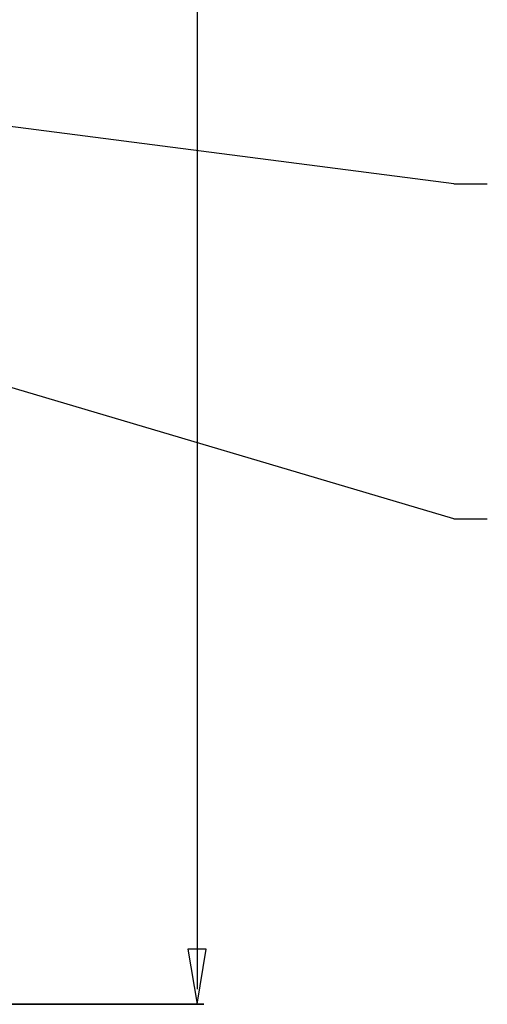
# Model space of a CAD drawing. Header units: inches. Extents: x 0 to 420, y -297 to 0.
# Tile 9 of 41: x 274 to 302, y -216 to -157. Entities that reach past the tile are written whole.
import ezdxf

# ---------------------------------------------------------------- set-up
doc = ezdxf.new("R2010")
doc.units = ezdxf.units.IN
doc.header["$MEASUREMENT"] = 0

msp = doc.modelspace()

# ---------------------------------------------------------------- linework, layer by layer
at = {"color": 152, "true_color": 0x007ac0}
for p, q in [((284.66, -149.109), (284.66, -215.092)), ((285.21, -212.7), (284.11, -212.7)), ((284.11, -212.7), (284.66, -216)), ((284.66, -216), (285.21, -212.7)), ((147.4, -216), (285.06, -216)), ((285.06, -216), (147.4, -216))]:
    msp.add_line(p, q, dxfattribs=at)
at = {"color": 12, "true_color": 0xc00000}
for p, q in [((300, -167), (238.071, -158.967)), ((300, -167), (302, -167)), ((300, -167), (300, -167)), ((300, -187), (270.172, -178.158)), ((300, -187), (302, -187)), ((300, -187), (300, -187))]:
    msp.add_line(p, q, dxfattribs=at)

doc.saveas('drawing.dxf')
